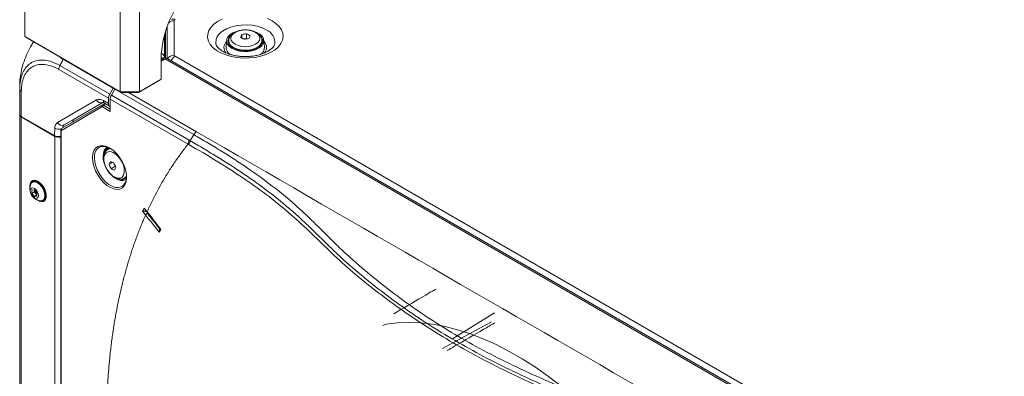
# Model space of a CAD drawing. Header units: millimetres. Extents: x 0 to 1118, y 0 to 864.
# Tile 8 of 248: x 149 to 238, y 191 to 223. Entities that reach past the tile are written whole.
import ezdxf

# ---------------------------------------------------------------- set-up
doc = ezdxf.new("R2010")
doc.units = ezdxf.units.MM

msp = doc.modelspace()

# ---------------------------------------------------------------- linework, layer by layer
at = {"color": 7, "linetype": 'Continuous', "lineweight": 15}
for p, q in [((149.566, 233.883), (149.566, 221.795)), ((158.193, 228.903), (158.193, 216.815)), ((159.961, 228.497), (159.961, 216.815)), ((163.089, 223.225), (163.089, 220.12)), ((162.303, 222.25), (162.303, 219.863)), ((162.439, 222.508), (162.438, 222.509)), ((162.439, 222.645), (162.439, 219.822)), ((169.208, 221.987), (169.208, 221.676)), ((169.64, 222.054), (169.64, 221.626)), ((149.566, 221.795), (158.193, 216.815)), ((149.566, 221.795), (149.816, 221.651)), ((158.296, 216.755), (149.816, 221.651)), ((166.873, 221.103), (166.866, 221.134)), ((167.84, 221.475), (167.777, 220.864)), ((167.989, 221.213), (168.024, 221.286)), ((168.024, 221.427), (168.024, 221.254)), ((169.64, 221.626), (169.364, 221.583)), ((169.681, 221.602), (169.64, 221.626)), ((171, 221.1), (171.024, 221.254)), ((171.024, 221.254), (171.024, 221.427)), ((171.271, 220.864), (171.209, 221.475)), ((152.955, 219.541), (152.746, 219.178)), ((157.557, 217.147), (153.049, 219.749)), ((161.905, 217.937), (161.905, 219.905)), ((162.022, 219.846), (161.905, 219.778)), ((162.129, 219.786), (161.905, 219.657)), ((161.905, 219.57), (162.259, 219.774)), ((162.15, 219.774), (161.905, 219.632)), ((162.139, 219.78), (162.129, 219.786)), ((162.139, 219.78), (162.15, 219.774)), ((162.156, 219.715), (162.15, 219.774)), ((251.39, 168.489), (162.507, 219.8)), ((157.142, 216.232), (152.642, 218.829)), ((152.746, 219.178), (157.25, 216.578)), ((149.107, 217.076), (149.107, 217.45)), ((161.655, 217.793), (159.857, 216.755)), ((159.961, 216.815), (161.905, 217.937)), ((161.905, 217.937), (161.655, 217.793)), ((149.107, 214.77), (149.107, 217.076)), ((149.253, 216.872), (149.253, 214.566)), ((157.578, 217.135), (157.25, 216.578)), ((157.402, 216.49), (157.719, 217.053)), ((157.588, 217.164), (157.557, 217.147)), ((157.568, 217.141), (157.557, 217.147)), ((157.578, 217.135), (157.568, 217.141)), ((157.609, 217.152), (157.578, 217.135)), ((164.867, 212.927), (157.719, 217.053)), ((158.193, 216.815), (159.961, 216.815)), ((158.193, 216.815), (158.296, 216.755)), ((159.857, 216.755), (158.296, 216.755)), ((159.961, 216.815), (159.857, 216.755)), ((152.536, 214.034), (156.055, 216.066)), ((156.659, 215.837), (153.14, 213.805)), ((153.686, 213.95), (156.815, 215.757)), ((156.644, 215.828), (154.035, 214.321)), ((156.68, 216.004), (157.134, 215.742)), ((156.784, 215.775), (157.233, 215.516)), ((157.134, 215.742), (157.142, 216.232)), ((164.347, 212.072), (157.3, 216.14)), ((157.3, 216.14), (157.3, 215.035)), ((157.402, 216.49), (164.451, 212.421)), ((149.107, 214.729), (149.107, 214.77)), ((156.551, 215.438), (152.879, 213.317)), ((152.903, 213.475), (156.576, 215.596)), ((157.3, 215.035), (156.614, 215.432)), ((149.107, 214.729), (149.107, 168.39)), ((152.247, 212.837), (149.253, 214.566)), ((152.289, 212.772), (149.253, 214.525)), ((149.253, 214.525), (149.253, 168.186)), ((153.686, 213.95), (152.903, 213.475)), ((153.14, 213.805), (154.035, 214.321)), ((152.247, 212.837), (152.278, 213.514)), ((152.816, 213.311), (152.816, 165.346)), ((152.853, 213.26), (152.853, 165.295)), ((152.289, 212.772), (152.289, 166.434)), ((164.867, 212.927), (164.543, 212.367)), ((156.314, 211.787), (156.24, 211.739)), ((156.824, 211.418), (156.777, 211.303)), ((157.066, 211.818), (156.947, 211.733)), ((157.231, 211.684), (157.081, 211.597)), ((157.189, 210.255), (157.491, 210.429)), ((157.6, 210.381), (157.744, 210.065)), ((157.374, 209.851), (157.744, 210.065)), ((157.744, 210.065), (157.775, 210.051)), ((150.323, 208.655), (150.256, 208.616)), ((150.385, 208.744), (150.343, 208.72)), ((158.581, 208.999), (158.731, 209.085)), ((158.632, 208.815), (158.765, 208.875)), ((158.755, 208.797), (158.656, 208.826)), ((150.019, 208.265), (150.029, 208.122)), ((150.438, 207.934), (150.217, 207.914)), ((150.217, 207.914), (150.217, 207.619)), ((150.447, 207.752), (150.217, 207.619)), ((150.217, 207.619), (150.438, 207.344)), ((150.659, 207.659), (150.438, 207.934)), ((150.447, 207.923), (150.447, 207.752)), ((150.447, 207.752), (150.659, 207.488)), ((150.659, 207.364), (150.659, 207.659)), ((158.362, 208.24), (158.409, 208.271)), ((150.659, 207.472), (150.438, 207.344)), ((150.438, 207.344), (150.659, 207.364)), ((151.194, 206.992), (151.261, 207.031)), ((151.326, 207.016), (151.369, 207.04)), ((160.208, 206.016), (160.385, 206.267)), ((160.481, 205.676), (160.208, 206.016)), ((160.385, 206.267), (160.635, 205.956)), ((160.529, 206.044), (160.472, 206.159)), ((160.529, 206.044), (160.505, 206.011)), ((160.652, 205.934), (160.635, 205.956)), ((160.646, 205.836), (160.664, 205.876)), ((160.499, 205.653), (160.481, 205.676)), ((161.718, 204.098), (161.894, 204.348)), ((161.842, 204.415), (161.78, 204.456)), ((192.081, 196.799), (188.275, 194.446)), ((191.79, 196.006), (187.364, 193.576))]:
    msp.add_line(p, q, dxfattribs=at)
at = {"color": 9, "linetype": 'Continuous', "lineweight": 15}
for p, q in [((162.222, 221.984), (162.222, 219.933)), ((162.139, 219.78), (161.905, 219.645)), ((251.39, 168.32), (162.259, 219.774)), ((163.163, 220.018), (251.39, 169.086)), ((157.598, 217.158), (157.568, 217.141)), ((158.943, 216.755), (165.117, 213.191)), ((156.576, 215.596), (156.828, 215.749)), ((156.903, 215.706), (156.701, 215.584)), ((156.701, 215.584), (157.3, 215.238)), ((160.505, 206.011), (160.547, 205.959))]:
    msp.add_line(p, q, dxfattribs=at)
at = {"color": 7, "linetype": 'Continuous', "lineweight": 15, "flags": 128}
for points in [[(171.94, 223.22), (172.296, 222.978), (172.581, 222.707), (172.786, 222.412), (172.907, 222.103), (172.94, 221.786), (172.885, 221.47), (172.743, 221.163), (172.517, 220.874), (172.214, 220.609), (171.841, 220.376), (171.408, 220.18), (170.926, 220.027), (170.409, 219.92), (169.868, 219.863), (169.318, 219.857), (168.774, 219.901), (168.249, 219.996), (167.757, 220.138), (167.311, 220.323), (166.922, 220.548), (166.6, 220.805), (166.355, 221.089), (166.191, 221.392), (166.114, 221.706), (166.125, 222.024), (166.224, 222.336), (166.409, 222.635), (166.674, 222.913), (167.013, 223.163), (167.417, 223.378)], [(171.521, 223.426), (171.94, 223.22)], [(168.331, 220.728), (168.088, 220.906), (167.922, 221.111), (167.843, 221.332), (167.855, 221.558), (167.956, 221.777), (168.142, 221.976), (168.402, 222.145), (168.627, 222.242)], [(168.592, 221.1), (168.865, 220.979), (169.183, 220.903), (169.524, 220.877), (169.865, 220.903), (170.183, 220.979), (170.456, 221.1), (170.666, 221.258), (170.797, 221.441), (170.842, 221.638), (170.797, 221.835), (170.666, 222.019), (170.456, 222.176), (170.183, 222.297), (169.865, 222.373), (169.524, 222.399), (169.183, 222.373), (168.865, 222.297), (168.592, 222.176), (168.383, 222.019), (168.251, 221.835), (168.206, 221.638), (168.251, 221.441), (168.383, 221.258), (168.592, 221.1)], [(170.191, 222.312), (170.237, 222.3), (170.571, 222.181), (170.848, 222.021), (171.054, 221.829), (171.177, 221.614), (171.211, 221.389), (171.154, 221.165), (171.01, 220.955), (170.785, 220.77), (170.492, 220.619), (170.147, 220.512), (169.769, 220.453), (169.377, 220.447), (168.993, 220.492), (168.638, 220.588), (168.331, 220.728), (168.331, 220.728)], [(168.411, 220.774), (168.709, 220.639), (169.056, 220.549), (169.429, 220.51), (169.808, 220.523), (170.171, 220.588), (170.496, 220.701), (170.764, 220.856), (170.961, 221.044), (171.073, 221.253), (171.096, 221.472), (171.028, 221.688), (170.872, 221.888), (170.871, 221.889)], [(168.024, 221.254), (168.043, 221.118), (168.048, 221.1)], [(171.024, 221.286), (171.028, 221.279), (171.059, 221.213)], [(156.799, 211.126), (156.728, 210.897), (156.721, 210.621), (156.776, 210.315), (156.891, 210.001), (157.058, 209.701), (157.264, 209.433), (157.497, 209.217), (157.74, 209.068), (157.977, 208.996), (158.192, 209.005), (158.369, 209.094), (158.497, 209.259), (158.568, 209.487), (158.575, 209.764), (158.52, 210.069), (158.405, 210.383), (158.238, 210.684), (158.032, 210.952), (157.799, 211.167), (157.556, 211.317), (157.319, 211.389), (157.104, 211.38), (156.927, 211.29), (156.799, 211.126)], [(156.862, 211.893), (157.006, 211.844), (157.316, 211.683), (157.623, 211.451), (157.915, 211.158), (158.179, 210.816), (158.404, 210.439), (158.582, 210.041), (158.704, 209.641), (158.767, 209.253), (158.767, 208.894), (158.709, 208.593)], [(156.969, 211.749), (156.971, 211.76), (156.993, 211.849)], [(150.652, 207.043), (150.715, 206.998), (150.938, 206.888), (151.146, 206.863), (151.322, 206.923), (151.448, 207.064), (151.514, 207.273), (151.514, 207.531), (151.448, 207.816), (151.322, 208.103), (151.146, 208.365), (150.938, 208.58), (150.715, 208.728), (150.496, 208.797), (150.302, 208.78), (150.15, 208.678), (150.053, 208.501), (150.019, 208.265), (150.019, 208.265)], [(150.106, 208.436), (150.189, 208.564), (150.335, 208.649), (150.52, 208.651), (150.725, 208.57), (150.93, 208.414), (151.114, 208.199), (151.261, 207.945), (151.355, 207.677), (151.388, 207.422)], [(150.323, 208.655), (150.402, 208.687), (150.587, 208.689), (150.792, 208.609), (150.997, 208.453), (151.182, 208.237), (151.328, 207.983), (151.422, 207.716), (151.455, 207.46)], [(150.385, 208.744), (150.468, 208.778), (150.541, 208.789)], [(158.767, 208.901), (158.693, 208.847), (158.478, 208.77), (158.228, 208.776), (157.958, 208.863), (157.681, 209.029), (157.548, 209.135)], [(150.812, 207.424), (150.783, 207.275), (150.702, 207.182), (150.581, 207.158), (150.438, 207.208), (150.296, 207.323), (150.175, 207.487), (150.094, 207.673), (150.065, 207.854), (150.094, 208.003), (150.175, 208.096), (150.296, 208.12), (150.438, 208.07), (150.581, 207.955), (150.702, 207.791), (150.783, 207.605), (150.812, 207.424)], [(151.388, 207.422), (151.355, 207.204), (151.261, 207.045), (151.114, 206.96), (150.963, 206.952)], [(151.046, 206.949), (151.252, 206.924), (151.352, 206.946)], [(151.486, 207.153), (151.44, 207.095), (151.369, 207.04)], [(204.142, 184.231), (203.692, 184.757), (202.621, 185.952), (201.525, 187.094), (200.406, 188.178), (199.267, 189.203), (198.114, 190.164), (196.948, 191.059), (195.773, 191.886), (194.593, 192.642), (193.411, 193.324), (192.231, 193.931), (191.057, 194.46), (189.891, 194.911), (188.737, 195.282), (187.599, 195.571), (186.48, 195.779), (185.383, 195.903), (184.312, 195.945), (183.27, 195.904), (182.259, 195.779)]]:
    msp.add_lwpolyline(points, dxfattribs=at)
at = {"color": 9, "linetype": 'Continuous', "lineweight": 15, "flags": 128}
for points in [[(166.866, 221.134), (166.85, 221.244), (166.873, 221.529), (166.986, 221.806), (167.186, 222.067), (167.465, 222.302), (167.814, 222.504), (168.222, 222.665), (168.674, 222.78), (169.154, 222.846), (169.648, 222.859), (170.137, 222.82), (170.606, 222.729), (171.037, 222.59), (171.417, 222.408)], [(171.024, 221.42), (171.018, 221.345), (170.936, 221.133), (170.765, 220.94), (170.516, 220.777), (170.205, 220.655), (169.851, 220.582), (169.477, 220.561), (169.106, 220.595), (168.761, 220.681), (168.464, 220.815)], [(155.702, 210.843), (155.733, 211.182), (155.826, 211.471), (155.977, 211.697), (156.18, 211.853), (156.426, 211.931), (156.705, 211.928), (156.862, 211.893)], [(157.083, 211.598), (157.194, 211.645), (157.34, 211.667)], [(158.709, 208.593), (158.704, 208.578), (158.582, 208.319), (158.404, 208.127), (158.179, 208.01), (157.915, 207.972), (157.623, 208.016), (157.316, 208.139), (157.006, 208.336), (156.705, 208.6), (156.426, 208.919), (156.18, 209.281), (155.977, 209.67), (155.826, 210.071), (155.733, 210.468), (155.702, 210.843)], [(155.877, 210.842), (155.909, 210.476), (156.002, 210.09), (156.154, 209.699), (156.356, 209.323), (156.601, 208.976), (156.878, 208.674), (157.174, 208.43), (157.477, 208.256), (157.773, 208.157), (158.049, 208.14), (158.294, 208.204), (158.362, 208.24)], [(158.771, 209.189), (158.735, 209.136), (158.577, 208.997)]]:
    msp.add_lwpolyline(points, dxfattribs=at)
at = {"color": 7, "linetype": 'Continuous', "lineweight": 15}
for centre, radius, start, end in [((171.246, 219.524), 9.349, 144.50936, 177.66718), ((163.215, 223.212), 0.126, 114.37521, 174.30554), ((173.013, 220.069), 4.261, 153.25215, 156.95169), ((170.125, 217.486), 4.594, 96.06461, 101.52116), ((167.972, 218.799), 3.658, 57.14016, 62.86521), ((168.638, 221.404), 0.669, 138.15656, 250.14189), ((167.424, 218.483), 3.658, 57.14016, 62.86521), ((170.326, 217.053), 4.595, 96.06545, 101.52082), ((173.765, 219.952), 4.264, 153.25303, 156.94954), ((163.215, 220.132), 0.126, 185.69446, 245.62479), ((168.569, 220.85), 0.792, 178.97706, 238.91116), ((170.474, 220.851), 0.797, 300.20218, 0.92483), ((156.314, 215.493), 0.629, 54.38138, 114.31396), ((156.474, 216.259), 0.461, 204.81689, 293.64275), ((149.357, 214.795), 0.251, 185.69661, 245.62321), ((156.646, 215.504), 0.116, 127.47089, 215.04168), ((156.806, 215.423), 0.193, 123.22893, 177.34796), ((149.357, 214.754), 0.251, 185.69661, 245.62321), ((152.881, 213.539), 0.603, 124.8924, 182.34969), ((152.955, 214.227), 0.461, 204.8171, 293.64254), ((152.973, 213.383), 0.116, 127.47016, 215.04242), ((152.643, 213.459), 0.773, 242.70095, 282.92988), ((158.161, 210.944), 1.514, 158.55763, 196.00547), ((157.293, 211.247), 0.596, 109.93974, 155.12513), ((157.327, 211.186), 0.554, 99.58866, 155.18424), ((160.476, 208.756), 3.612, 150.90655, 155.48908), ((158.94, 213.606), 3.493, 242.34942, 248.04139), ((161.985, 212.115), 4.689, 201.8842, 207.30611), ((161.539, 212.002), 4.688, 201.88352, 207.30618), ((158.994, 212.945), 3.492, 242.34878, 248.04203), ((160.974, 208.208), 3.611, 150.90552, 155.48917), ((150.617, 208.42), 0.481, 132.02273, 169.21488), ((150.542, 208.379), 0.39, 63.22405, 147.97757), ((158.326, 209.457), 0.596, 251.9406, 318.84048), ((151.106, 208.024), 1.081, 157.60171, 180), ((151.106, 208.024), 1.081, 180, 262.39291), ((151.131, 207.359), 0.39, 272.01747, 356.77016), ((151.003, 207.406), 0.455, 304.5083, 6.80431)]:
    msp.add_arc(centre, radius, start, end, dxfattribs=at)
at = {"color": 9, "linetype": 'Continuous', "lineweight": 15}
for centre, radius, start, end in [((163.074, 222.518), 0.707, 88.70892, 132.72831), ((162.974, 223.082), 0.309, 52.47702, 116.24879), ((170.948, 221.259), 1.241, 354.15677, 67.80078), ((168.33, 220.807), 0.736, 133.17914, 222.9397), ((168.746, 221.481), 0.724, 184.65759, 247.06628), ((170.703, 220.806), 0.747, 319.14048, 45.98275), ((161.801, 219.872), 0.425, 8.3035, 74.18597), ((163.062, 219.454), 0.666, 87.6503, 148.13242), ((163.686, 219.194), 0.976, 122.45236, 153.81902), ((156.918, 215.974), 0.24, 172.74703, 235.94191), ((152.656, 214.169), 0.756, 240.0574, 286.92273), ((152.876, 213.315), 0.0601, 184.11581, 247.18288), ((153.338, 213.516), 0.351, 124.46353, 178.19674), ((156.92, 210.942), 1.048, 130.50466, 185.49916)]:
    msp.add_arc(centre, radius, start, end, dxfattribs=at)
at = {"color": 7, "linetype": 'Continuous', "lineweight": 15}
for centre, major_axis, ratio, start_param, end_param in [((162.253, 219.37), (0.256, 0.429), 0.56722, 0.008429, 0.793746), ((157.495, 216.436), (0.256, 0.429), 0.56722, 1.579144, 2.364542), ((157.488, 215.946), (0.256, 0.429), 0.56722, 2.364542, 3.393858), ((157.648, 216.348), (0.244, 0.437), 0.567218, 1.562288, 2.347686), ((156.614, 215.33), (-0.062, 0.108), 0.577309, 5.498058, 6.28333), ((156.702, 215.381), (-0.127, 0.215), 0.574388, 5.491824, 6.277096), ((154.416, 213.676), (-0.385, 0.644), 0.56722, 6.274838, 6.912307), ((152.941, 213.209), (-0.063, 0.108), 0.577309, 0.000018, 0.78529), ((152.6, 213.041), (0.5, -0.001), 0.577287, 3.928362, 5.158797), ((191.965, 166.966), (77.536, 38.052), 0.349359, 1.52468, 1.528237)]:
    msp.add_ellipse(centre, major_axis=major_axis, ratio=ratio, start_param=start_param, end_param=end_param, dxfattribs=at)
for points, knots in [([(169.69, 222.401), (169.679, 222.403), (169.557, 222.419), (169.312, 222.405), (168.976, 222.354), (168.664, 222.249), (168.404, 222.103), (168.204, 221.922), (168.079, 221.719), (168.02, 221.546), (168.03, 221.447), (168.033, 221.422)], [0, 0, 0, 0, 0.012806, 0.153786, 0.295289, 0.438057, 0.583128, 0.715447, 0.840232, 0.959626, 1, 1, 1, 1]), ([(171.014, 221.418), (171.016, 221.466), (171.02, 221.591), (170.938, 221.783), (170.792, 221.978), (170.582, 222.144), (170.314, 222.277), (170.011, 222.369), (169.793, 222.391), (169.69, 222.401)], [0, 0, 0, 0, 0.089112, 0.231801, 0.375686, 0.527798, 0.688164, 0.851681, 1, 1, 1, 1]), ([(150.375, 221.328), (150.31, 221.23), (150.101, 220.915), (149.801, 220.315), (149.481, 219.545), (149.26, 218.787), (149.13, 218.078), (149.114, 217.661), (149.107, 217.45)], [0, 0, 0, 0, 0.080477, 0.258928, 0.455765, 0.658465, 0.827431, 1, 1, 1, 1]), ([(172.182, 221.131), (172.171, 221.09), (172.148, 221.01), (172.048, 220.853), (171.881, 220.68), (171.638, 220.503), (171.335, 220.342), (170.978, 220.203), (170.574, 220.094), (170.137, 220.021), (169.679, 219.986), (169.215, 219.993), (168.76, 220.041), (168.33, 220.128), (167.938, 220.249), (167.597, 220.398), (167.318, 220.564), (167.106, 220.737), (166.964, 220.903), (166.889, 221.037), (166.876, 221.102), (166.871, 221.13)], [0, 0, 0, 0, 0.055111, 0.106478, 0.161337, 0.214133, 0.266724, 0.319659, 0.373165, 0.42719, 0.481584, 0.53616, 0.590714, 0.644996, 0.698815, 0.752006, 0.804483, 0.856359, 0.908156, 0.960826, 1, 1, 1, 1]), ([(149.107, 217.076), (149.11, 217.215), (149.12, 217.59), (149.227, 218.145), (149.449, 218.702), (149.77, 219.146), (150.181, 219.474), (150.676, 219.662), (151.24, 219.698), (151.927, 219.586), (152.444, 219.328), (152.746, 219.178)], [0, 0, 0, 0, 0.063883, 0.173205, 0.282521, 0.391668, 0.500808, 0.61621, 0.728943, 0.841676, 1, 1, 1, 1]), ([(152.642, 218.829), (152.361, 218.968), (151.88, 219.207), (151.237, 219.302), (150.711, 219.262), (150.25, 219.083), (149.868, 218.78), (149.571, 218.373), (149.365, 217.862), (149.266, 217.35), (149.257, 217.001), (149.253, 216.872)], [0, 0, 0, 0, 0.158412, 0.271114, 0.383835, 0.49919, 0.608333, 0.717478, 0.826751, 0.936005, 1, 1, 1, 1]), ([(153.049, 219.749), (153.04, 219.733), (153.011, 219.677), (152.979, 219.611), (152.959, 219.558), (152.956, 219.544), (152.955, 219.541), (152.955, 219.541)], [0, 0, 0, 0, 0.245205, 0.817542, 0.96069, 0.992155, 1, 1, 1, 1]), ([(162.341, 219.797), (162.324, 219.821), (162.287, 219.875), (162.193, 219.901), (162.099, 219.886), (162.04, 219.855), (162.022, 219.846)], [0, 0, 0, 0, 0.253062, 0.554636, 0.857942, 1, 1, 1, 1]), ([(162.292, 219.86), (162.288, 219.862), (162.244, 219.888), (162.222, 219.925), (162.222, 219.923), (162.222, 219.923)], [0, 0, 0, 0, 0.054712, 0.62394, 1, 1, 1, 1]), ([(152.746, 219.178), (152.73, 219.149), (152.699, 219.091), (152.667, 219.001), (152.646, 218.912), (152.644, 218.857), (152.642, 218.829)], [0, 0, 0, 0, 0.250001, 0.5, 0.749996, 1, 1, 1, 1]), ([(149.107, 217.076), (149.108, 217.057), (149.112, 217.02), (149.142, 216.965), (149.188, 216.914), (149.231, 216.886), (149.253, 216.872)], [0, 0, 0, 0, 0.2499906, 0.5000017, 0.7499943, 1, 1, 1, 1]), ([(156.643, 215.829), (156.642, 215.829), (156.638, 215.829), (156.69, 215.824), (156.755, 215.79), (156.784, 215.775)], [0, 0, 0, 0, 0.230433, 0.666763, 1, 1, 1, 1]), ([(152.904, 213.476), (152.889, 213.465), (152.857, 213.442), (152.827, 213.389), (152.817, 213.343), (152.816, 213.316), (152.816, 213.311)], [0, 0, 0, 0, 0.282757, 0.595919, 0.917755, 1, 1, 1, 1]), ([(165.117, 213.191), (165.07, 213.164), (165.024, 213.127), (164.939, 213.037), (164.899, 212.984), (164.867, 212.927)], [0, 0, 0, 0, 0.5, 0.5, 1, 1, 1, 1]), ([(160.635, 205.956), (160.672, 206.037), (160.746, 206.199), (160.859, 206.44), (160.974, 206.679), (161.09, 206.916), (161.208, 207.152), (161.328, 207.386), (161.449, 207.618), (161.571, 207.848), (161.695, 208.077), (161.821, 208.304), (161.948, 208.529), (162.077, 208.752), (162.208, 208.973), (162.34, 209.193), (162.474, 209.411), (162.654, 209.699), (162.883, 210.055), (163.163, 210.474), (163.45, 210.885), (163.743, 211.289), (164.041, 211.685), (164.245, 211.943), (164.347, 212.072)], [0, 0, 0, 0, 0.0357466, 0.0714844, 0.1072147, 0.1429388, 0.178658, 0.2143736, 0.250087, 0.2857994, 0.3215122, 0.3572265, 0.3929438, 0.4286654, 0.4643925, 0.5001265, 0.5358686, 0.5716201, 0.6430602, 0.7144691, 0.7858571, 0.8572346, 0.9286121, 1, 1, 1, 1]), ([(164.451, 212.421), (164.418, 212.364), (164.392, 212.304), (164.356, 212.185), (164.347, 212.126), (164.347, 212.072)], [0, 0, 0, 0, 0.5, 0.5, 1, 1, 1, 1]), ([(164.44, 212.019), (164.409, 212.037), (164.378, 212.055), (164.347, 212.072), (164.347, 212.072), (164.347, 212.072), (164.347, 212.072)], [0, 0, 0, 0, 0.0005277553, 0.0005277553, 0.0005277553, 0.0005278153, 0.0005278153, 0.0005278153, 0.0005278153]), ([(164.543, 212.367), (164.511, 212.31), (164.485, 212.25), (164.449, 212.131), (164.44, 212.072), (164.44, 212.019)], [0, 0, 0, 0, 0.5, 0.5, 1, 1, 1, 1]), ([(164.543, 212.367), (164.649, 212.307), (164.754, 212.246), (164.965, 212.124), (165.279, 211.942), (165.591, 211.758), (166.213, 211.389), (166.623, 211.141), (167.839, 210.391), (168.631, 209.882), (170.166, 208.842), (170.91, 208.311), (172.337, 207.223), (173.018, 206.668), (173.993, 205.82), (174.311, 205.534), (174.933, 204.959), (175.238, 204.669), (176.144, 203.794), (176.735, 203.204), (177.495, 202.47), (177.648, 202.323), (177.959, 202.031), (178.115, 201.885), (178.591, 201.45), (178.914, 201.163), (179.903, 200.308), (180.585, 199.748), (181.99, 198.645), (182.714, 198.102), (184.203, 197.033), (184.968, 196.509), (186.543, 195.479), (187.353, 194.975), (189.023, 193.989), (189.88, 193.508), (191.637, 192.571), (192.538, 192.115), (194.377, 191.225), (195.315, 190.792), (197.218, 189.945), (198.183, 189.531), (200.132, 188.715), (201.115, 188.314), (204.077, 187.118), (206.067, 186.331), (209.012, 185.113), (209.986, 184.701), (211.91, 183.857), (212.858, 183.426), (214.723, 182.545), (215.639, 182.094), (216.992, 181.405), (217.44, 181.174), (217.995, 180.882), (218.106, 180.825), (218.328, 180.709), (218.439, 180.651), (218.772, 180.478), (218.993, 180.362), (220.985, 179.316), (222.742, 178.379), (227.983, 175.549), (231.435, 173.636), (238.287, 169.779), (241.686, 167.835), (245.069, 165.881)], [0, 0, 0, 0, 0.003906, 0.003906, 0.007812, 0.015625, 0.015625, 0.03125, 0.03125, 0.0625, 0.0625, 0.09375, 0.09375, 0.125, 0.125, 0.140625, 0.140625, 0.15625, 0.15625, 0.1875, 0.1875, 0.195312, 0.195312, 0.203125, 0.203125, 0.21875, 0.21875, 0.25, 0.25, 0.28125, 0.28125, 0.3125, 0.3125, 0.34375, 0.34375, 0.375, 0.375, 0.40625, 0.40625, 0.4375, 0.4375, 0.46875, 0.46875, 0.5, 0.5, 0.5625, 0.5625, 0.59375, 0.59375, 0.625, 0.625, 0.65625, 0.65625, 0.671875, 0.671875, 0.675781, 0.675781, 0.679688, 0.679688, 0.6875, 0.6875, 0.75, 0.75, 0.875, 0.875, 1, 1, 1, 1]), ([(245.392, 166.441), (242.011, 168.393), (238.613, 170.336), (231.764, 174.191), (228.313, 176.103), (223.074, 178.933), (221.318, 179.869), (219.327, 180.914), (219.106, 181.03), (218.662, 181.262), (218.441, 181.377), (217.775, 181.725), (217.328, 181.954), (215.976, 182.638), (215.059, 183.084), (213.196, 183.954), (212.249, 184.377), (210.328, 185.204), (209.354, 185.608), (206.409, 186.799), (204.416, 187.568), (201.45, 188.74), (200.465, 189.133), (198.512, 189.934), (197.544, 190.342), (195.638, 191.177), (194.699, 191.605), (192.858, 192.486), (191.956, 192.94), (190.194, 193.875), (189.336, 194.356), (187.667, 195.345), (186.857, 195.852), (185.285, 196.889), (184.522, 197.418), (183.038, 198.496), (182.316, 199.046), (180.915, 200.161), (180.235, 200.726), (179.251, 201.588), (178.929, 201.878), (178.298, 202.463), (177.989, 202.758), (177.079, 203.648), (176.49, 204.247), (175.585, 205.136), (175.279, 205.432), (174.656, 206.017), (174.338, 206.308), (173.362, 207.17), (172.68, 207.732), (171.252, 208.832), (170.505, 209.371), (168.965, 210.423), (168.17, 210.937), (166.951, 211.693), (166.54, 211.943), (165.709, 212.438), (165.29, 212.684), (164.867, 212.927)], [0, 0, 0, 0, 0.125, 0.125, 0.25, 0.25, 0.3125, 0.3125, 0.320313, 0.320313, 0.328125, 0.328125, 0.34375, 0.34375, 0.375, 0.375, 0.40625, 0.40625, 0.4375, 0.4375, 0.5, 0.5, 0.53125, 0.53125, 0.5625, 0.5625, 0.59375, 0.59375, 0.625, 0.625, 0.65625, 0.65625, 0.6875, 0.6875, 0.71875, 0.71875, 0.75, 0.75, 0.78125, 0.78125, 0.796875, 0.796875, 0.8125, 0.8125, 0.84375, 0.84375, 0.859375, 0.859375, 0.875, 0.875, 0.90625, 0.90625, 0.9375, 0.9375, 0.96875, 0.96875, 0.984375, 0.984375, 1, 1, 1, 1]), ([(156.252, 211.74), (156.297, 211.771), (156.403, 211.843), (156.614, 211.871), (156.794, 211.866), (156.9, 211.826), (156.912, 211.821)], [0, 0, 0, 0, 0.264953, 0.615302, 0.95549, 1, 1, 1, 1]), ([(156.796, 211.289), (156.775, 211.242), (156.72, 211.117), (156.683, 210.881), (156.695, 210.584), (156.769, 210.269), (156.867, 210.006), (156.953, 209.864), (156.98, 209.82)], [0, 0, 0, 0, 0.115517, 0.306233, 0.504276, 0.707004, 0.90932, 1, 1, 1, 1]), ([(157.087, 211.595), (157.028, 211.558), (156.908, 211.48), (156.834, 211.355), (156.796, 211.289)], [0, 0, 0, 0, 0.4826663, 1, 1, 1, 1]), ([(244.966, 165.532), (243.108, 166.602), (239.208, 168.847), (233.215, 172.238), (228.016, 175.119), (223.815, 177.401), (220.645, 179.089), (217.457, 180.776), (214.176, 182.437), (210.756, 184.016), (207.221, 185.513), (204.234, 186.726), (200.979, 188.05), (198.207, 189.202), (195.378, 190.462), (193.056, 191.555), (190.574, 192.82), (187.981, 194.275), (185.534, 195.797), (183.223, 197.377), (181.042, 199.007), (178.984, 200.686), (177.101, 202.434), (175.325, 204.19), (173.467, 205.891), (171.446, 207.524), (169.239, 209.084), (166.906, 210.582), (165.262, 211.54), (164.44, 212.019)], [0, 0, 0, 0, 0.06856, 0.143935, 0.219298, 0.256972, 0.294634, 0.332293, 0.369848, 0.407402, 0.445029, 0.482662, 0.501537, 0.547857, 0.571006, 0.594155, 0.625664, 0.657171, 0.688656, 0.720144, 0.7516, 0.783056, 0.814406, 0.845767, 0.876844, 0.907911, 0.938592, 0.969301, 1, 1, 1, 1]), ([(156.98, 209.82), (157.011, 209.764), (157.097, 209.608), (157.284, 209.383), (157.525, 209.159), (157.791, 208.996), (158.056, 208.907), (158.304, 208.901), (158.479, 208.935), (158.556, 208.991), (158.572, 209.003)], [0, 0, 0, 0, 0.083459, 0.235477, 0.388751, 0.544412, 0.70282, 0.836783, 0.965058, 1, 1, 1, 1]), ([(158.674, 208.683), (158.65, 208.615), (158.597, 208.468), (158.5, 208.335), (158.42, 208.287), (158.398, 208.274)], [0, 0, 0, 0, 0.378583, 0.831105, 1, 1, 1, 1]), ([(160.505, 206.011), (160.503, 206.011), (160.497, 206.013), (160.486, 206.014), (160.472, 206.016), (160.456, 206.017), (160.432, 206.019), (160.401, 206.02), (160.363, 206.021), (160.326, 206.022), (160.293, 206.022), (160.267, 206.021), (160.248, 206.02), (160.232, 206.019), (160.219, 206.018), (160.211, 206.017), (160.208, 206.016)], [0, 0, 0, 0, 0.030507, 0.072125, 0.12516, 0.181582, 0.249899, 0.374928, 0.499917, 0.624955, 0.749858, 0.818172, 0.874719, 0.929738, 0.971477, 1, 1, 1, 1]), ([(160.481, 205.676), (160.486, 205.68), (160.496, 205.689), (160.527, 205.717), (160.549, 205.737), (160.592, 205.778), (160.611, 205.798), (160.637, 205.825), (160.643, 205.832), (160.646, 205.836)], [0, 0, 0, 0, 0.25, 0.25, 0.5, 0.5, 0.75, 0.75, 1, 1, 1, 1]), ([(160.646, 205.836), (160.743, 205.715), (160.934, 205.475), (161.216, 205.118), (161.489, 204.769), (161.668, 204.537), (161.756, 204.423)], [0, 0, 0, 0, 0.258734, 0.511572, 0.758623, 1, 1, 1, 1]), ([(161.78, 204.456), (161.709, 204.549), (161.565, 204.735), (161.347, 205.015), (161.124, 205.299), (160.896, 205.587), (160.742, 205.779), (160.664, 205.876)], [0, 0, 0, 0, 0.193675, 0.390478, 0.590444, 0.793606, 1, 1, 1, 1]), ([(160.499, 164.073), (160.462, 164.199), (160.389, 164.451), (160.28, 164.829), (160.174, 165.206), (160.069, 165.583), (159.966, 165.96), (159.864, 166.337), (159.765, 166.713), (159.667, 167.089), (159.57, 167.465), (159.476, 167.84), (159.383, 168.215), (159.292, 168.59), (159.202, 168.965), (159.114, 169.339), (158.942, 170.086), (158.697, 171.202), (158.399, 172.682), (158.128, 174.154), (157.805, 176.106), (157.471, 178.521), (157.232, 180.898), (157.098, 182.772), (157.026, 184.164), (156.983, 185.54), (156.971, 186.652), (156.975, 187.507), (156.984, 188.111), (156.998, 188.711), (157.019, 189.308), (157.045, 189.901), (157.077, 190.49), (157.115, 191.076), (157.159, 191.658), (157.208, 192.236), (157.263, 192.81), (157.324, 193.38), (157.391, 193.945), (157.464, 194.507), (157.542, 195.063), (157.626, 195.616), (157.716, 196.164), (157.812, 196.708), (157.913, 197.248), (158.02, 197.782), (158.133, 198.312), (158.252, 198.837), (158.376, 199.357), (158.506, 199.873), (158.641, 200.383), (158.782, 200.888), (158.929, 201.389), (159.081, 201.884), (159.239, 202.375), (159.402, 202.86), (159.571, 203.339), (159.746, 203.813), (159.925, 204.281), (160.111, 204.744), (160.301, 205.202), (160.433, 205.503), (160.499, 205.653)], [0, 0, 0, 0, 0.007954, 0.015906, 0.023856, 0.031805, 0.039754, 0.047701, 0.055649, 0.063597, 0.071544, 0.079493, 0.087442, 0.095393, 0.103346, 0.1113, 0.119256, 0.150993, 0.182712, 0.214432, 0.246171, 0.309622, 0.373077, 0.404815, 0.436535, 0.468254, 0.499992, 0.514286, 0.528574, 0.542858, 0.557139, 0.57142, 0.585701, 0.599985, 0.614273, 0.628568, 0.642861, 0.657148, 0.671431, 0.685712, 0.699992, 0.714274, 0.728559, 0.742848, 0.757144, 0.771436, 0.785722, 0.800005, 0.814286, 0.828566, 0.842849, 0.857134, 0.871424, 0.88572, 0.900011, 0.914297, 0.92858, 0.94286, 0.957141, 0.971423, 0.985709, 1, 1, 1, 1]), ([(161.718, 204.098), (161.719, 204.1), (161.721, 204.105), (161.724, 204.114), (161.727, 204.125), (161.73, 204.14), (161.734, 204.158), (161.739, 204.185), (161.745, 204.22), (161.75, 204.261), (161.754, 204.302), (161.757, 204.337), (161.758, 204.364), (161.758, 204.385), (161.758, 204.405), (161.757, 204.418), (161.756, 204.423)], [0, 0, 0, 0, 0.020192, 0.047725, 0.082815, 0.125314, 0.181851, 0.25018, 0.375088, 0.500131, 0.625125, 0.750158, 0.818466, 0.874902, 0.950979, 1, 1, 1, 1]), ([(182.955, 196.723), (183.17, 196.849), (183.384, 196.974), (183.598, 197.1), (184.456, 197.603), (185.313, 198.105), (186.171, 198.606), (186.373, 198.724), (186.575, 198.843), (186.778, 198.961)], [0, 0, 0, 0, 0.00370364, 0.00370364, 0.00370364, 0.01851818, 0.01851818, 0.01851818, 0.02201171, 0.02201171, 0.02201171, 0.02201171]), ([(187.801, 193.393), (188.02, 193.522), (188.24, 193.651), (188.46, 193.779), (189.338, 194.294), (190.217, 194.809), (191.095, 195.323), (191.424, 195.515), (191.752, 195.707), (192.081, 195.899)], [0.00000001, 0.00000001, 0.00000001, 0.00000001, 0.00379406, 0.00379406, 0.00379406, 0.01897032, 0.01897032, 0.01897032, 0.02464773, 0.02464773, 0.02464773, 0.02464773])]:
    msp.add_open_spline(points, degree=3, knots=knots, dxfattribs=at)
at = {"color": 9, "linetype": 'Continuous', "lineweight": 15}
for points, knots in [([(153.049, 219.749), (152.93, 219.818), (152.789, 219.899), (152.679, 219.993), (152.663, 220.007)], [0, 0, 0, 0, 0.848375, 1, 1, 1, 1]), ([(162.022, 219.846), (162.013, 219.851), (161.966, 219.883), (161.935, 219.922), (161.91, 219.953)], [0, 0, 0, 0, 0.174864, 1, 1, 1, 1]), ([(160.664, 205.876), (160.665, 205.879), (160.676, 205.897), (160.674, 205.909), (160.67, 205.918), (160.669, 205.919)], [0, 0, 0, 0, 0.101707, 0.85905, 1, 1, 1, 1])]:
    msp.add_open_spline(points, degree=3, knots=knots, dxfattribs=at)
at = {"color": 7, "linetype": 'Continuous', "lineweight": 15}
for points in [[(165.117, 213.191), (191.935, 197.682), (218.799, 182.199), (245.642, 166.704)], [(164.451, 212.421), (164.482, 212.403), (164.513, 212.385), (164.543, 212.367)], [(161.894, 204.348), (161.487, 204.881), (161.073, 205.409), (160.652, 205.934)], [(160.499, 205.653), (160.911, 205.139), (161.318, 204.621), (161.718, 204.098)], [(161.756, 204.423), (161.764, 204.434), (161.772, 204.445), (161.78, 204.456)]]:
    msp.add_open_spline(points, degree=3, dxfattribs=at)

doc.saveas('drawing.dxf')
